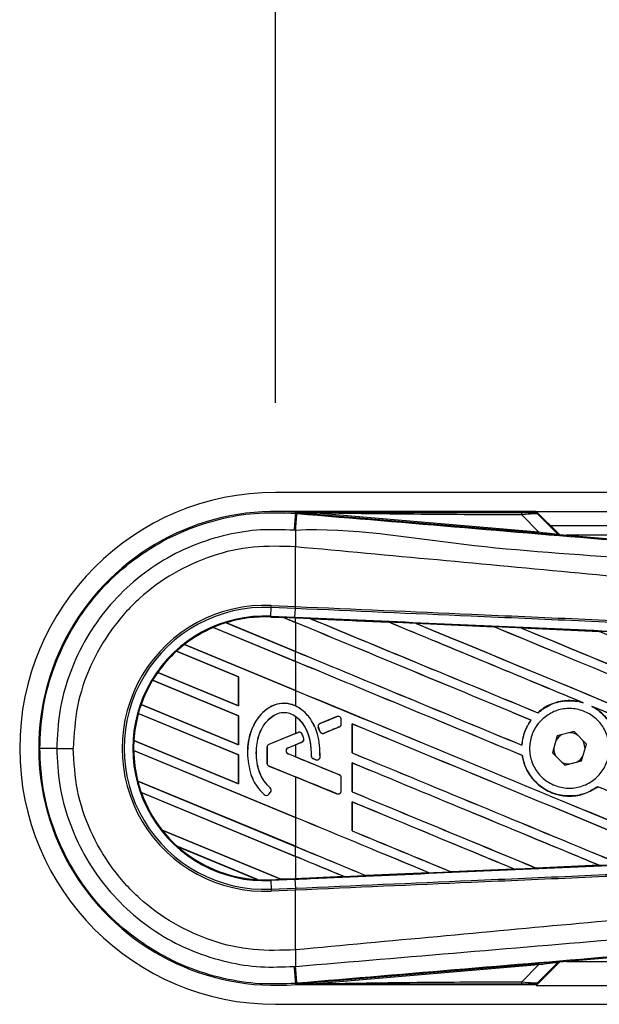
# Model space of a CAD drawing. Header units: millimetres. Extents: x 0 to 420, y 0 to 297.
# Tile 6 of 15: x 55.74 to 59.1, y 216.63 to 222.33. Entities that reach past the tile are written whole.
import ezdxf

# ---------------------------------------------------------------- set-up
doc = ezdxf.new("R2010")
doc.units = ezdxf.units.MM
doc.layers.add('QUOTE', color=174, linetype='Continuous')
doc.styles.add('SLDTEXTSTYLE3', font='TXT', dxfattribs={"width": 0.75})
doc.dimstyles.new('SLDDIMSTYLE0', dxfattribs={"dimtxt": 3, "dimasz": 3, "dimexe": 0, "dimexo": 0.0625, "dimgap": 0.75, "dimtad": 1, "dimlfac": 18.229473, "dimrnd": 1e-09, "dimzin": 12, "dimdsep": 46, "dimtxsty": 'SLDTEXTSTYLE3', "dimsah": 1, "dimcen": 0.09, "dimadec": 0, "dimazin": 3, "dimtfac": 1, "dimtdec": 3, "dimtofl": 0, "dimtmove": 0, "dimatfit": 3, "dimfxl": 0, "dimfrac": 2, "dimtolj": 1, "dimtzin": 12, "dimarcsym": 0})

# ---------------------------------------------------------------- blocks, each defined once
blk = doc.blocks.new('_D')
at = {"layer": 'QUOTE'}
for p, q in [((57.222, 220.1096), (57.222, 226.1031)), ((221.7906, 220.1096), (221.7906, 226.1031)), ((221.7906, 224.1031), (57.222, 224.1031))]:
    blk.add_line(p, q, dxfattribs=at)
for points in [[(57.222, 224.1031), (60.222, 223.6031), (60.222, 224.6031)], [(221.7906, 224.1031), (218.7906, 224.6031), (218.7906, 223.6031)]]:
    blk.add_solid(points, dxfattribs=at)
at = {"layer": 'QUOTE', "insert": (135.073, 227.9703), "char_height": 3, "attachment_point": 1, "style": 'SLDTEXTSTYLE3'}
blk.add_mtext('3000', dxfattribs=at)

msp = doc.modelspace()

# ---------------------------------------------------------------- linework, layer by layer
at = {"color": 7, "linetype": 'Continuous', "lineweight": 25}
for p, q in [((219.8158, 219.5907), (57.22196, 219.5907)), ((58.73051, 219.48098), (57.22196, 219.48098)), ((57.33663, 219.46951), (57.33717, 219.4759)), ((57.33663, 219.46951), (57.34553, 219.46876)), ((57.33717, 219.4759), (57.33743, 219.47587)), ((57.33743, 219.4759), (57.33743, 219.47587)), ((57.34006, 219.47326), (57.33743, 219.4759)), ((58.72798, 219.4759), (57.33743, 219.4759)), ((57.34009, 219.47298), (57.33743, 219.47587)), ((57.34009, 219.47298), (57.34006, 219.47326)), ((57.4568, 219.47147), (57.4561, 219.46314)), ((57.4568, 219.47147), (58.74414, 219.36292)), ((58.86436, 219.34713), (58.73051, 219.48098)), ((58.73051, 219.48098), (139.23201, 219.48098)), ((58.85448, 219.35186), (58.73218, 219.47416)), ((58.74344, 219.3546), (57.4561, 219.46314)), ((58.74414, 219.36292), (58.6477, 219.45998)), ((58.73789, 219.46645), (58.85361, 219.34999)), ((58.74414, 219.36292), (58.74344, 219.3546)), ((58.81279, 219.3987), (139.23201, 219.3987)), ((58.85361, 219.34999), (58.85448, 219.35186)), ((58.86473, 219.34709), (58.86387, 219.34523)), ((58.86473, 219.34709), (62.11859, 219.07273)), ((67.37036, 219.34384), (58.90328, 219.34384)), ((57.33655, 219.27557), (57.33647, 219.27557)), ((57.33655, 218.93019), (57.33655, 219.27557)), ((57.19451, 218.87471), (57.19669, 218.92464)), ((57.19669, 218.92464), (57.1972, 218.93628)), ((57.33604, 218.91855), (57.19669, 218.92464)), ((57.1972, 218.93628), (57.33655, 218.93019)), ((57.33416, 218.86862), (57.33634, 218.91854)), ((57.33604, 218.91855), (57.33655, 218.93019)), ((57.33634, 218.91854), (57.33604, 218.91855)), ((57.33684, 218.93018), (57.33655, 218.93019)), ((57.1943, 218.86991), (57.19428, 218.86944)), ((57.19428, 218.86944), (57.2681, 218.86622)), ((57.1943, 218.86993), (57.19451, 218.87471)), ((57.1943, 218.86993), (57.26749, 218.86673)), ((57.1943, 218.86991), (57.1943, 218.86993)), ((57.26752, 218.86672), (57.1943, 218.86991)), ((57.19451, 218.87471), (57.33416, 218.86862)), ((57.33395, 218.86383), (57.26749, 218.86673)), ((57.33655, 218.83813), (57.26749, 218.86673)), ((57.2681, 218.86622), (57.26752, 218.86672)), ((57.2681, 218.86622), (57.33655, 218.83787)), ((57.33395, 218.86383), (57.33416, 218.86862)), ((57.33655, 218.86372), (57.33395, 218.86383)), ((57.33655, 218.83813), (57.33655, 218.86372)), ((57.42426, 218.85987), (57.42421, 218.85989)), ((57.42426, 218.85987), (57.42622, 218.85931)), ((56.86158, 218.80924), (56.86159, 218.80923)), ((57.33655, 218.6125), (56.86158, 218.80924)), ((56.86159, 218.80923), (56.8619, 218.80884)), ((56.8619, 218.80884), (57.33655, 218.61224)), ((56.93584, 218.83655), (57.33655, 218.67057)), ((56.93586, 218.83654), (56.93584, 218.83655)), ((56.9369, 218.83637), (56.93586, 218.83654)), ((57.33655, 218.67083), (56.9369, 218.83637)), ((57.33655, 218.83787), (57.33655, 218.67083)), ((57.87645, 218.84009), (57.87648, 218.84007)), ((57.87707, 218.83958), (57.87648, 218.84007)), ((58.03347, 218.8332), (58.48556, 218.81332)), ((58.03353, 218.83318), (58.03347, 218.8332)), ((58.03353, 218.83318), (58.03549, 218.83262)), ((58.48556, 218.81332), (58.48562, 218.81328)), ((58.4862, 218.81279), (58.48562, 218.81328)), ((58.64328, 218.80636), (59.09481, 218.78641)), ((58.6434, 218.80632), (58.64328, 218.80636)), ((58.6434, 218.80632), (58.64533, 218.80577)), ((59.09481, 218.78641), (59.09493, 218.78634)), ((59.09551, 218.78586), (59.09493, 218.78634)), ((57.00789, 218.52301), (56.6483, 218.67195)), ((56.6483, 218.67195), (56.64831, 218.67194)), ((56.64831, 218.67194), (56.6486, 218.67157)), ((56.6486, 218.67157), (57.00741, 218.52294)), ((56.69454, 218.71087), (57.33655, 218.44494)), ((56.69456, 218.71087), (56.69454, 218.71087)), ((56.69527, 218.71083), (56.69456, 218.71087)), ((57.33655, 218.4452), (56.69527, 218.71083)), ((57.33655, 218.6125), (57.33655, 218.67057)), ((57.33655, 218.61224), (57.33655, 218.4452)), ((57.00789, 218.29738), (56.50998, 218.50362)), ((56.50998, 218.50362), (56.50999, 218.50361)), ((56.50999, 218.50361), (56.5103, 218.50322)), ((56.5103, 218.50322), (57.00741, 218.29732)), ((56.53991, 218.54929), (57.00789, 218.35545)), ((56.53992, 218.54929), (56.53991, 218.54929)), ((56.54051, 218.5493), (56.53992, 218.54929)), ((57.00741, 218.35591), (56.54051, 218.5493)), ((57.00789, 218.52301), (57.00741, 218.52294)), ((57.00741, 218.52294), (57.00741, 218.35591)), ((57.00789, 218.35545), (57.00789, 218.52301)), ((57.33655, 218.44494), (57.33655, 218.35518)), ((56.44365, 218.36353), (57.00789, 218.12982)), ((56.44366, 218.36353), (56.44365, 218.36353)), ((56.44418, 218.36358), (56.44366, 218.36353)), ((57.00741, 218.13028), (56.44418, 218.36358)), ((57.00741, 218.35591), (57.00789, 218.35545)), ((58.99672, 218.37555), (59.00287, 218.37326)), ((59.05257, 218.35266), (59.05854, 218.34993)), ((57.00789, 218.07175), (56.42748, 218.31216)), ((56.42748, 218.31216), (56.4275, 218.31215)), ((56.4275, 218.31215), (56.42787, 218.31174)), ((56.42787, 218.31174), (57.00741, 218.07169)), ((57.00789, 218.29738), (57.00741, 218.29732)), ((57.00741, 218.29732), (57.00741, 218.13028)), ((57.00789, 218.12982), (57.00789, 218.29738)), ((57.33655, 218.29531), (57.33655, 218.1952)), ((57.57692, 218.29309), (57.47916, 218.25317)), ((57.57692, 218.29309), (57.57683, 218.29331)), ((57.60178, 218.27639), (57.60202, 218.27639)), ((57.60178, 218.25048), (57.60178, 218.27639)), ((57.60202, 218.25048), (57.60202, 218.27639)), ((58.70005, 218.2729), (58.70065, 218.27291)), ((58.73931, 218.31535), (58.73901, 218.31573)), ((57.4694, 218.22936), (57.46918, 218.22926)), ((57.47865, 218.20722), (57.46918, 218.22926)), ((57.4694, 218.22936), (57.47887, 218.20732)), ((57.47916, 218.25317), (57.47907, 218.25339)), ((57.50226, 218.19774), (57.59056, 218.23379)), ((57.59056, 218.23379), (57.59065, 218.23356)), ((57.60178, 218.25048), (57.60202, 218.25048)), ((57.66522, 218.25072), (57.66522, 218.08318)), ((57.66568, 218.25028), (57.66522, 218.25072)), ((57.66568, 218.08324), (57.66568, 218.25028)), ((57.33655, 218.1952), (57.18343, 218.13269)), ((57.35243, 218.20143), (57.18352, 218.13247)), ((57.33655, 218.1952), (57.35234, 218.20165)), ((57.35243, 218.20143), (57.35234, 218.20165)), ((57.37592, 218.1916), (57.37615, 218.19169)), ((57.38458, 218.16738), (57.38481, 218.16745)), ((57.47887, 218.20732), (57.47865, 218.20722)), ((57.50226, 218.19774), (57.50235, 218.19751)), ((58.85169, 218.18208), (58.82431, 218.0845)), ((58.94988, 218.20716), (58.85169, 218.18208)), ((59.0207, 218.13466), (58.94988, 218.20716)), ((55.9553, 218.10958), (56.05072, 218.10958)), ((56.40141, 218.1554), (57.00789, 217.90419)), ((56.40142, 218.1554), (56.40141, 218.1554)), ((56.4019, 218.15546), (56.40142, 218.1554)), ((57.00741, 217.90465), (56.4019, 218.15546)), ((57.00741, 218.13028), (57.00789, 218.12982)), ((57.17206, 218.11577), (57.17206, 218.02435)), ((57.1723, 218.11577), (57.17206, 218.11577)), ((57.1723, 218.11577), (57.1723, 218.02435)), ((57.18352, 218.13247), (57.18343, 218.13269)), ((57.29433, 218.11284), (57.37415, 218.14543)), ((57.29433, 218.11284), (57.29442, 218.11262)), ((57.29442, 218.11262), (57.33655, 218.12982)), ((57.33655, 218.12982), (57.33655, 218.0607)), ((57.37415, 218.14543), (57.37424, 218.14521)), ((58.64764, 218.12767), (58.64719, 218.12812)), ((58.99332, 218.03708), (59.0207, 218.13466)), ((59.01299, 218.10716), (59.01302, 218.10958)), ((56.40012, 218.09787), (56.40013, 218.09786)), ((57.33655, 217.70998), (56.40012, 218.09787)), ((56.40013, 218.09786), (56.40061, 218.0974)), ((56.40061, 218.0974), (57.33655, 217.70973)), ((57.00789, 218.07175), (57.00741, 218.07169)), ((57.00741, 218.07169), (57.00741, 217.90465)), ((57.00789, 217.90419), (57.00789, 218.07175)), ((57.05864, 218.08103), (57.0584, 218.08103)), ((57.29433, 218.07768), (57.29442, 218.0779)), ((57.59056, 217.95673), (57.29433, 218.07768)), ((57.33655, 218.0607), (57.29442, 218.0779)), ((57.42779, 218.06708), (57.42755, 218.06708)), ((57.43886, 218.05045), (57.43876, 218.05023)), ((57.45438, 218.0437), (57.43876, 218.05023)), ((57.43886, 218.05045), (57.45447, 218.04392)), ((57.45447, 218.04392), (57.45438, 218.0437)), ((57.47944, 218.05951), (57.47968, 218.0595)), ((57.66522, 218.08318), (57.66568, 218.08324)), ((58.64969, 218.06814), (58.65017, 218.06821)), ((58.82431, 218.0845), (58.89513, 218.012)), ((57.1723, 218.02435), (57.17206, 218.02435)), ((57.18352, 218.00765), (57.18343, 218.00743)), ((57.18343, 218.00743), (57.33655, 217.94492)), ((57.18352, 218.00765), (57.57692, 217.84704)), ((57.66522, 218.02509), (57.66522, 217.85755)), ((57.66568, 218.02465), (57.66522, 218.02509)), ((57.66568, 217.85761), (57.66568, 218.02465)), ((58.89513, 218.012), (58.99332, 218.03708)), ((57.33655, 217.94492), (57.33655, 217.70998)), ((57.59056, 217.95673), (57.59065, 217.95696)), ((57.60178, 217.86373), (57.60178, 217.94003)), ((57.60178, 217.94003), (57.60202, 217.94003)), ((57.60202, 217.86373), (57.60202, 217.94003)), ((56.4239, 217.92046), (57.33655, 217.54243)), ((56.42391, 217.92046), (56.4239, 217.92046)), ((56.42439, 217.92052), (56.42391, 217.92046)), ((57.33655, 217.54269), (56.42439, 217.92052)), ((57.00741, 217.90465), (57.00789, 217.90419)), ((57.18999, 217.88096), (57.19014, 217.88114)), ((59.08598, 217.88755), (59.08627, 217.88717)), ((56.44424, 217.85396), (56.44426, 217.85395)), ((57.33655, 217.48436), (56.44424, 217.85396)), ((56.44426, 217.85395), (56.44495, 217.85341)), ((56.44495, 217.85341), (57.33655, 217.4841)), ((57.1563, 217.84183), (57.15614, 217.84165)), ((57.18203, 217.84385), (57.192, 217.8558)), ((57.18203, 217.84385), (57.18221, 217.84369)), ((57.18221, 217.84369), (57.19218, 217.85565)), ((57.192, 217.8558), (57.19218, 217.85565)), ((57.57692, 217.84704), (57.57683, 217.84681)), ((57.60178, 217.86373), (57.60202, 217.86373)), ((57.66522, 217.85755), (57.66568, 217.85761)), ((57.66522, 217.79946), (57.66522, 217.63192)), ((57.66568, 217.79902), (57.66522, 217.79946)), ((57.66568, 217.63198), (57.66568, 217.79902)), ((57.33655, 217.70973), (57.33655, 217.54269)), ((56.56502, 217.63637), (57.25215, 217.35176)), ((56.56504, 217.63637), (56.56502, 217.63637)), ((56.56564, 217.63638), (56.56504, 217.63637)), ((57.25166, 217.35222), (56.56564, 217.63638)), ((57.66522, 217.63192), (57.66568, 217.63198)), ((57.11667, 217.3498), (56.65528, 217.54092)), ((56.65528, 217.54092), (56.65532, 217.5409)), ((56.65532, 217.5409), (56.65719, 217.53987)), ((56.65719, 217.53987), (57.11457, 217.35041)), ((57.33655, 217.48436), (57.33655, 217.54243)), ((57.33655, 217.4841), (57.33655, 217.35593)), ((58.73008, 217.41667), (58.72962, 217.41711)), ((59.09456, 217.43274), (58.73015, 217.41663)), ((59.09287, 217.43318), (59.09441, 217.43279)), ((59.09441, 217.43279), (59.09456, 217.43274)), ((57.61805, 217.36775), (57.33655, 217.35544)), ((57.61642, 217.36816), (57.61801, 217.36776)), ((57.61801, 217.36776), (57.61805, 217.36775)), ((57.74487, 217.37331), (57.7444, 217.37376)), ((57.74487, 217.37331), (58.11045, 217.38936)), ((57.7449, 217.3733), (57.74487, 217.37331)), ((58.11051, 217.38934), (57.7449, 217.3733)), ((58.10887, 217.38976), (58.11045, 217.38936)), ((58.11045, 217.38936), (58.11051, 217.38934)), ((58.23753, 217.39495), (58.23706, 217.39539)), ((58.23756, 217.39492), (58.23753, 217.39495)), ((58.60267, 217.411), (58.23756, 217.39492)), ((58.60102, 217.41143), (58.60259, 217.41103)), ((58.60259, 217.41103), (58.60267, 217.411)), ((58.73015, 217.41663), (58.73008, 217.41667)), ((57.11457, 217.35041), (57.11662, 217.34982)), ((57.11662, 217.34982), (57.11667, 217.3498)), ((57.1943, 217.34923), (57.25215, 217.35176)), ((57.1943, 217.34923), (57.19451, 217.34444)), ((57.33416, 217.35054), (57.19451, 217.34444)), ((57.19451, 217.34444), (57.19669, 217.29452)), ((57.25166, 217.35222), (57.33655, 217.35593)), ((57.25213, 217.35177), (57.25166, 217.35222)), ((57.25213, 217.35177), (57.33395, 217.35534)), ((57.33395, 217.35533), (57.25215, 217.35176)), ((57.33655, 217.35544), (57.33395, 217.35533)), ((57.33395, 217.35534), (57.33395, 217.35533)), ((57.33416, 217.35054), (57.33634, 217.30062)), ((57.19669, 217.29452), (57.33604, 217.3006)), ((57.19669, 217.29452), (57.1972, 217.28288)), ((57.33655, 217.28896), (57.1972, 217.28288)), ((57.33604, 217.3006), (57.33634, 217.30062)), ((57.33604, 217.3006), (57.33655, 217.28896)), ((57.33655, 217.28896), (57.33684, 217.28898)), ((57.33655, 216.94359), (57.33655, 217.28896)), ((62.11859, 217.14643), (58.86473, 216.87206)), ((57.33655, 216.94359), (57.33647, 216.94358)), ((57.4561, 216.75601), (58.74344, 216.86456)), ((58.74414, 216.85624), (57.4568, 216.74769)), ((58.6477, 216.75918), (58.74414, 216.85624)), ((58.73051, 216.73817), (58.86436, 216.87203)), ((58.73218, 216.745), (58.85448, 216.8673)), ((58.85361, 216.86917), (58.73789, 216.7527)), ((58.74344, 216.86456), (58.74414, 216.85624)), ((58.85448, 216.8673), (58.85361, 216.86917)), ((58.86387, 216.87393), (58.86473, 216.87206)), ((58.90328, 216.87531), (67.37036, 216.87531)), ((57.34554, 216.7504), (57.33663, 216.74965)), ((57.33663, 216.74965), (57.33717, 216.74326)), ((57.33743, 216.74328), (57.33717, 216.74326)), ((57.33743, 216.74328), (57.34009, 216.74617)), ((57.34006, 216.74589), (57.33743, 216.74326)), ((57.33743, 216.74328), (57.33743, 216.74326)), ((57.33743, 216.74326), (58.72798, 216.74326)), ((57.34006, 216.74589), (57.34009, 216.74617)), ((57.4561, 216.75601), (57.4568, 216.74769)), ((58.73051, 216.73817), (138.18974, 216.73817)), ((57.22196, 216.62846), (138.18974, 216.62846))]:
    msp.add_line(p, q, dxfattribs=at)
at = {"color": 7, "linetype": 'Continuous', "lineweight": 25, "flags": 128}
for points in [[(57.4568, 219.47147), (57.39143, 219.47247), (57.34006, 219.47326)], [(58.87936, 218.18915), (58.8585, 218.17358), (58.84397, 218.15458)], [(59.01302, 218.10958), (59.00613, 218.14422), (59.00074, 218.15509)], [(58.96565, 218.03001), (58.98651, 218.04558), (59.00104, 218.06458)], [(57.34006, 216.74589), (57.40544, 216.7469), (57.4568, 216.74769)]]:
    msp.add_lwpolyline(points, dxfattribs=at)
at = {"color": 7, "linetype": 'Continuous', "lineweight": 25}
for centre, radius, start, end in [((57.22196, 218.10958), 1.48112, 90, 270), ((57.22196, 218.10958), 1.37117, 85.18028, 274.81972), ((198.48589, 207.49184), 141.65655, 175.1496061, 175.1892913), ((9.7645, 223.40461), 47.74354, 355.15357, 355.271316), ((58.58919, 219.46226), 0.05855, 357.77119, 11.51783), ((73.1754, 219.179), 15.83922, 179.305525, 179.650671), ((58.86525, 219.36163), 0.01646, 225.00164, 265.17864), ((57.1611, 218.10958), 0.82749, 87.5, 272.5), ((57.1611, 218.10958), 0.81584, 87.5, 272.5), ((57.1611, 218.10958), 0.76586, 87.5, 272.5), ((57.1611, 218.10958), 0.76107, 87.5, 107.21651), ((57.1611, 218.10958), 0.76106, 87.5, 107.2149), ((57.1611, 218.10958), 0.76059, 87.5, 107.14432), ((57.1611, 218.10958), 0.76107, 113.17547, 127.80908), ((57.1611, 218.10958), 0.76106, 113.17491, 127.80821), ((57.1611, 218.10958), 0.76059, 113.16504, 127.76752), ((57.1611, 218.10958), 0.76107, 107.21651, 113.17547), ((57.1611, 218.10958), 0.76107, 132.36028, 144.70717), ((57.1611, 218.10958), 0.76106, 132.36013, 144.70666), ((57.1611, 218.10958), 0.76059, 132.36308, 144.68039), ((57.1611, 218.10958), 0.76107, 127.80908, 132.36028), ((57.1611, 218.10958), 0.76107, 148.81902, 160.50758), ((57.1611, 218.10958), 0.76106, 148.81915, 160.50735), ((57.1611, 218.10958), 0.76059, 148.83169, 160.49144), ((57.1611, 218.10958), 0.76107, 144.70717, 148.81902), ((57.1611, 218.10958), 0.76107, 160.50758, 164.56307), ((57.1611, 218.10958), 0.76107, 164.56307, 176.54814), ((57.1611, 218.10958), 0.76106, 164.56347, 176.54818), ((57.1611, 218.10958), 0.76059, 164.58576, 176.54166), ((57.58374, 218.27639), 0.01804, 0, 112.20926), ((57.48598, 218.23647), 0.01804, 112.20926, 203.24584), ((57.58374, 218.25048), 0.01804, 292.20927, 0), ((57.35925, 218.18473), 0.01804, 22.3787, 112.20929), ((57.36733, 218.16213), 0.01804, 292.20926, 16.93498), ((57.49544, 218.21443), 0.01804, 203.24584, 292.20927), ((58.92251, 218.10958), 0.09051, 58.46951, 90.18729), ((55.93509, 138.15216), 79.95742, 89.9855185, 90.0558104), ((57.1611, 218.10958), 0.76107, 176.54814, 180.8818), ((57.19034, 218.11577), 0.01827, 112.20929, 180), ((57.19034, 218.11577), 0.01804, 112.20929, 180), ((57.30151, 218.09526), 0.01899, 112.20926, 247.79071), ((57.30151, 218.09526), 0.01875, 112.20926, 247.79071), ((58.92251, 218.10958), 0.09051, 178.46951, 210.18729), ((57.1611, 218.10958), 0.76107, 180.8818, 194.38831), ((57.1611, 218.10958), 0.76106, 180.88252, 194.38869), ((57.1611, 218.10958), 0.76059, 180.91722, 194.39314), ((57.44582, 218.06709), 0.01804, 180.035, 247.29049), ((57.46143, 218.06056), 0.01804, 247.29049, 356.67135), ((57.19034, 218.02435), 0.01827, 180, 247.79071), ((57.19034, 218.02435), 0.01804, 180, 247.79071), ((58.92251, 218.10958), 0.09051, 238.46951, 270.18729), ((57.58374, 217.94003), 0.01804, 0, 67.79071), ((57.1611, 218.10958), 0.76107, 194.38831, 199.62504), ((57.17815, 217.86735), 0.01804, 320.16689, 48.97709), ((57.17815, 217.86735), 0.01827, 320.16689, 48.97709), ((57.1611, 218.10958), 0.76107, 199.62504, 218.44471), ((57.1611, 218.10958), 0.76106, 199.6263, 218.44589), ((57.1611, 218.10958), 0.76059, 199.68237, 218.47326), ((57.16818, 217.8554), 0.01827, 228.8059, 320.16689), ((57.16818, 217.8554), 0.01804, 228.8059, 320.16689), ((57.58374, 217.86373), 0.01804, 247.79071, 0), ((57.1611, 218.10958), 0.76107, 218.44471, 228.34691), ((57.1611, 218.10958), 0.76107, 228.34691, 266.65309), ((57.1611, 218.10958), 0.76106, 228.35056, 266.64944), ((57.1611, 218.10958), 0.76059, 228.50755, 266.49245), ((57.1611, 218.10958), 0.76107, 266.65309, 272.5), ((73.1754, 217.04015), 15.83922, 180.349329, 180.694477), ((198.48589, 228.72731), 141.65655, 184.8107087, 184.8503939), ((4.21348, 212.34641), 53.31427, 4.738282, 4.843724), ((58.86525, 216.85753), 0.01646, 94.82136, 134.99836), ((58.58919, 216.7569), 0.05855, 348.48217, 2.22881)]:
    msp.add_arc(centre, radius, start, end, dxfattribs=at)
for centre, major_axis, ratio, start_param, end_param in [((58.60223, 219.47476), (0.11626, -0.00027), 0.0065928, 5.1035854, 6.2804722), ((58.60223, 219.44733), (0.13584, 0.01884), 0.0487304, 0.0458928, 1.2227796), ((58.66922, 219.36213), (0.19465, -0.0169), 0.0060141, 5.1041157, 6.2810026), ((58.6706, 219.37853), (0.18305, -0.02865), 0.0239119, 5.1295592, 6.306446), ((58.86612, 219.36349), (0.00693, 0.01493), 0.9999568, 2.7909675, 3.4922178), ((57.22306, 218.88513), (0.04446, -0.01841), 0.0029846, 0.0092528, 0.0351255), ((57.33655, 219.34068), (47.05538, -19.49246), 0.0080625, 4.7175918, 4.7455439), ((57.33655, 218.04157), (47.0282, -2.05392), 0.0174384, 1.5600642, 1.5696511), ((57.33655, 219.34068), (47.02795, -19.4811), 0.0080625, 4.7176356, 4.7455551), ((57.33655, 218.39365), (47.05538, -19.49246), 0.0080625, 1.5451428, 1.5741362), ((57.33655, 218.39365), (47.02795, -19.4811), 0.0080625, 1.5451387, 1.5741362), ((57.33655, 218.61927), (47.05538, -19.49246), 0.0080625, 1.538717, 1.5626622), ((57.33655, 218.61927), (47.02795, -19.4811), 0.0080625, 1.5388271, 1.5626424), ((57.33655, 219.56631), (47.05538, -19.49246), 0.0080625, 4.73054, 4.7977625), ((57.33655, 219.56631), (47.02795, -19.4811), 0.0080625, 4.7305916, 4.797783), ((57.33655, 218.04157), (47.0282, -2.05392), 0.0174384, 1.5471095, 1.5566952), ((57.33655, 218.8449), (47.05538, -19.49246), 0.0080625, 1.4844685, 1.5497155), ((57.33655, 218.8449), (47.02795, -19.4811), 0.0080625, 1.4844738, 1.5496877), ((57.33655, 219.79194), (47.05538, -19.49246), 0.0080625, 4.7435023, 4.8082676), ((57.33655, 219.79194), (47.02795, -19.4811), 0.0080625, 4.7435622, 4.8082852), ((57.33655, 218.04157), (47.0282, -2.05392), 0.0174384, 1.534147, 1.5437245), ((57.33655, 219.07053), (47.05538, -19.49246), 0.0080625, 1.4920007, 1.5367618), ((57.33655, 219.11505), (47.02795, -19.4811), 0.0080625, 4.7157288, 4.7436017), ((57.33655, 219.11505), (47.05538, -19.49246), 0.0080625, 4.7157288, 4.743595), ((57.33655, 218.16802), (47.05538, -19.49246), 0.0080625, 1.5462162, 1.5741362), ((57.33655, 218.16802), (47.02795, -19.4811), 0.0080625, 1.54621, 1.5741362), ((57.33655, 218.88942), (47.02795, -19.4811), 0.0080625, 4.7157288, 4.7663143), ((57.33655, 218.88942), (47.05538, -19.49246), 0.0080625, 4.7157288, 4.7662988), ((57.33655, 218.61927), (47.05538, -19.49246), 0.0080625, 1.4949342, 1.5376601), ((57.33655, 218.61927), (47.02795, -19.4811), 0.0080625, 1.4949375, 1.5375119), ((57.33655, 218.63876), (47.05538, 19.21328), 0.0080793, 4.7121189, 4.7141966), ((57.33655, 217.68626), (47.05538, 19.21329), 0.0080793, 1.5620973, 1.5639738), ((57.33655, 217.94239), (47.05538, -19.49246), 0.0080625, 1.5263102, 1.5671512), ((57.33655, 217.94239), (47.02795, -19.4811), 0.0080625, 1.5263198, 1.5671374), ((57.33655, 217.68626), (47.05538, 19.21328), 0.0080793, 1.5666964, 1.5674975), ((57.33655, 218.50425), (47.05538, -19.21331), 0.0080793, 4.7156879, 4.721088), ((57.33655, 218.6638), (47.05538, -19.49246), 0.0080625, 4.7227138, 4.7558224), ((57.33655, 218.6638), (47.02795, -19.4811), 0.0080625, 4.7227276, 4.7558335), ((57.33655, 217.71676), (47.05538, -19.49246), 0.0080625, 1.5367672, 1.5671512), ((57.33655, 217.71676), (47.02795, -19.4811), 0.0080625, 1.5367814, 1.5671374), ((57.33655, 217.50136), (47.05538, -19.21331), 0.0080793, 1.5689888, 1.5740952), ((57.33655, 218.16802), (47.05538, -19.49246), 0.0080625, 1.5158534, 1.5369497), ((57.33655, 218.16802), (47.02795, -19.4811), 0.0080625, 1.5158593, 1.5369218), ((57.33655, 218.43817), (47.05538, -19.49246), 0.0080625, 4.7227138, 4.7453492), ((57.33655, 218.43817), (47.02795, -19.4811), 0.0080625, 4.7227276, 4.7453552), ((57.33655, 217.49113), (47.05538, -19.49246), 0.0080625, 1.5472259, 1.5671512), ((57.33655, 217.49113), (47.02795, -19.4811), 0.0080625, 1.5472453, 1.5671374), ((57.33655, 217.2655), (47.05538, -19.49246), 0.0080625, 1.5576876, 1.5741362), ((57.33655, 217.2655), (47.02795, -19.4811), 0.0080625, 1.5577128, 1.5741362), ((57.33655, 218.21254), (47.05538, -19.49246), 0.0080625, 4.7227138, 4.7348779), ((57.33655, 218.21254), (47.02795, -19.4811), 0.0080625, 4.7227276, 4.7348783), ((57.33655, 217.98691), (47.02795, -19.4811), 0.0080625, 4.7157288, 4.7244015), ((57.33655, 217.98691), (47.05538, -19.49246), 0.0080625, 4.7157288, 4.724407), ((57.33655, 217.03987), (47.05538, -19.49246), 0.0080625, 1.5681537, 1.5741362), ((57.33655, 217.03987), (47.02795, -19.4811), 0.0080625, 1.5681848, 1.5741362), ((57.33655, 218.17759), (47.0282, 2.05392), 0.0174384, 4.7412538, 4.7489822), ((57.33655, 218.17759), (47.0282, 2.05392), 0.0174384, 4.7116274, 4.7175787), ((57.33655, 218.17759), (47.0282, 2.05392), 0.0174384, 4.7203001, 4.7280508), ((57.33655, 218.17759), (47.0282, 2.05392), 0.0174384, 4.7307768, 4.7385182), ((57.28811, 217.33687), (0.03598, -0.0149), 0.0036879, 3.1511368, 3.1770094), ((58.66922, 216.85703), (0.19465, 0.0169), 0.0060141, 0.0021827, 1.1790696), ((58.6706, 216.84063), (0.18305, 0.02865), 0.0239119, 6.2599246, 7.4368114), ((58.86612, 216.85566), (-0.00693, 0.01493), 0.9999568, 5.9325602, 6.6338104), ((58.60223, 216.7444), (0.11626, 0.00027), 0.0065928, 0.0027131, 1.1795999), ((58.60223, 216.77183), (0.13584, -0.01884), 0.0487304, 5.0604057, 6.2372925)]:
    msp.add_ellipse(centre, major_axis=major_axis, ratio=ratio, start_param=start_param, end_param=end_param, dxfattribs=at)
for points, knots in [([(55.85721, 218.10954), (55.86085, 218.18518), (55.86824, 218.33864), (55.92774, 218.56136), (56.02189, 218.77323), (56.14984, 218.96444), (56.30932, 219.13302), (56.4932, 219.27111), (56.69954, 219.37752), (56.91209, 219.44434), (57.12731, 219.47778), (57.26631, 219.47229), (57.33663, 219.46951)], [0, 0, 0, 0, 0.100465, 0.2038434, 0.3043094, 0.4076889, 0.5081552, 0.611535, 0.7120023, 0.8153833, 0.9066108, 1, 1, 1, 1]), ([(57.34006, 219.47326), (57.58385, 219.47341), (58.01918, 219.47366), (58.45487, 219.47386), (58.64656, 219.47395)], [0, 0, 0, 0, 0.5600269, 1, 1, 1, 1]), ([(57.4561, 219.46314), (57.44489, 219.46409), (57.41169, 219.46689), (57.37263, 219.47018), (57.34554, 219.47251), (57.34009, 219.47298)], [0, 0, 0, 0, 0.2892673, 0.8568296, 1, 1, 1, 1]), ([(57.34553, 219.46876), (57.66974, 219.44144), (58.31817, 219.3868), (59.29052, 219.30509), (60.55713, 219.19885), (61.49726, 219.12033), (62.1143, 219.06879)], [0, 0, 0, 0, 0.2036202, 0.4072406, 0.6109477, 1, 1, 1, 1]), ([(58.6477, 219.45998), (58.42542, 219.46091), (58.02849, 219.46256), (57.63149, 219.46874), (57.4568, 219.47147)], [0, 0, 0, 0, 0.5599741, 1, 1, 1, 1]), ([(58.71849, 219.47449), (58.71934, 219.47475), (58.72084, 219.47522), (58.7258, 219.47569), (58.72798, 219.4759)], [0, 0, 0, 0, 0.5593923, 1, 1, 1, 1]), ([(58.73789, 219.46645), (58.73467, 219.469), (58.72893, 219.47355), (58.72168, 219.4742), (58.71849, 219.47449)], [0, 0, 0, 0, 0.56, 1, 1, 1, 1]), ([(58.73218, 219.47416), (58.7318, 219.47448), (58.73092, 219.47524), (58.72942, 219.47581), (58.72837, 219.47587), (58.72798, 219.4759)], [0, 0, 0, 0, 0.3193957, 0.7481913, 1, 1, 1, 1]), ([(58.73218, 219.47416), (58.73394, 219.47202), (58.73709, 219.46821), (58.73764, 219.46699), (58.73789, 219.46645)], [0, 0, 0, 0, 0.560586, 1, 1, 1, 1]), ([(57.32837, 219.37174), (57.26388, 219.37427), (57.1349, 219.37934), (56.93608, 219.34887), (56.73817, 219.28654), (56.54723, 219.18881), (56.37587, 219.05994), (56.22807, 218.90463), (56.10888, 218.72631), (56.02136, 218.53084), (55.96594, 218.32318), (55.95885, 218.18078), (55.9553, 218.10958)], [0, 0, 0, 0, 0.0923036, 0.1846071, 0.2865385, 0.3884688, 0.490398, 0.5923288, 0.694247, 0.7961664, 0.8980845, 1, 1, 1, 1]), ([(57.33734, 219.37098), (57.33734, 219.37098), (57.33435, 219.37123), (57.33136, 219.37149), (57.32837, 219.37174)], [0, 0, 0, 0, 0.0003655, 1, 1, 1, 1]), ([(62.11484, 218.97028), (61.4971, 219.02077), (60.5556, 219.09772), (59.28694, 219.21223), (58.31195, 219.26855), (57.66299, 219.38737), (57.33734, 219.37098), (57.33734, 219.37098)], [0, 0, 0, 0, 0.3887669, 0.5925279, 0.7962893, 0.9999993, 1, 1, 1, 1]), ([(57.33647, 219.27557), (57.25503, 219.27848), (57.0919, 219.28431), (56.8516, 219.22981), (56.62822, 219.12862), (56.4296, 218.98434), (56.26601, 218.80093), (56.14395, 218.58817), (56.06508, 218.3543), (56.0555, 218.19109), (56.05072, 218.10958)], [0, 0, 0, 0, 0.1248804, 0.2501396, 0.3746494, 0.4998125, 0.6247642, 0.7495577, 0.8749238, 1, 1, 1, 1]), ([(62.11443, 218.80648), (62.096, 218.80944), (61.98227, 218.82769), (61.4833, 218.87849), (60.45809, 218.98435), (58.97895, 219.12366), (57.88424, 219.22491), (57.33655, 219.27557)], [0, 0, 0, 0, 0.0117013, 0.0722088, 0.3141935, 0.6568871, 1, 1, 1, 1]), ([(62.1117, 218.71026), (61.94224, 218.71765), (61.56721, 218.73401), (60.98562, 218.75938), (60.36708, 218.78635), (59.90268, 218.80661), (59.43825, 218.82686), (58.97383, 218.84712), (58.22162, 218.87993), (57.67568, 218.90374), (57.33634, 218.91854)], [0, 0, 0, 0, 0.1067875, 0.2363437, 0.3660007, 0.4956801, 0.5280685, 0.6576247, 0.7871808, 1, 1, 1, 1]), ([(57.33684, 218.93018), (57.67623, 218.91538), (58.22222, 218.89157), (58.97451, 218.85877), (59.43898, 218.83851), (59.90345, 218.81826), (60.3679, 218.79801), (60.9865, 218.77103), (61.56815, 218.74567), (61.94322, 218.72931), (62.11269, 218.72192)], [0, 0, 0, 0, 0.21281925, 0.34237541, 0.47193157, 0.50431996, 0.63399938, 0.76365637, 0.89321253, 1, 1, 1, 1]), ([(57.33416, 218.86862), (57.39486, 218.86597), (57.69838, 218.85271), (58.2447, 218.82874), (58.9729, 218.7966), (59.70068, 218.76428), (60.30667, 218.7372), (60.91216, 218.71001), (61.47308, 218.68472), (61.91226, 218.66478), (62.10984, 218.65581)], [0, 0, 0, 0, 0.0380636, 0.1903223, 0.342581, 0.4948397, 0.6470984, 0.723226, 0.8754847, 1, 1, 1, 1]), ([(57.42421, 218.85989), (57.41601, 218.86025), (57.38679, 218.86152), (57.35757, 218.8628), (57.33655, 218.86372)], [0, 0, 0, 0, 0.2806447, 1, 1, 1, 1]), ([(57.42421, 218.85989), (57.44979, 218.85877), (57.60054, 218.85218), (57.75129, 218.84558), (57.87645, 218.84009)], [0, 0, 0, 0, 0.1696977, 1, 1, 1, 1]), ([(57.87648, 218.84007), (57.75633, 218.84534), (57.60559, 218.85195), (57.45484, 218.85854), (57.42426, 218.85987)], [0, 0, 0, 0, 0.7971164, 1, 1, 1, 1]), ([(58.03347, 218.8332), (58.02527, 218.83356), (57.98425, 218.83536), (57.93191, 218.83766), (57.88777, 218.8396), (57.87645, 218.84009)], [0, 0, 0, 0, 0.1567286, 0.7836435, 1, 1, 1, 1]), ([(58.48562, 218.81328), (58.40516, 218.81683), (58.25448, 218.82347), (58.10377, 218.83009), (58.03353, 218.83318)], [0, 0, 0, 0, 0.5339744, 1, 1, 1, 1]), ([(58.64328, 218.80636), (58.63508, 218.80672), (58.59406, 218.80853), (58.54148, 218.81085), (58.49711, 218.81281), (58.48556, 218.81332)], [0, 0, 0, 0, 0.1560477, 0.7802389, 1, 1, 1, 1]), ([(59.09493, 218.78634), (59.05403, 218.78816), (58.90354, 218.79483), (58.75301, 218.80148), (58.6434, 218.80632)], [0, 0, 0, 0, 0.2718129, 1, 1, 1, 1]), ([(59.25363, 218.77937), (59.24543, 218.77974), (59.20441, 218.78155), (59.15147, 218.7839), (59.10673, 218.78588), (59.09481, 218.78641)], [0, 0, 0, 0, 0.1549567, 0.7747838, 1, 1, 1, 1]), ([(58.99672, 218.37555), (58.98137, 218.37899), (58.93578, 218.3892), (58.85675, 218.38271), (58.78502, 218.35305), (58.74998, 218.32463), (58.73901, 218.31573)], [0, 0, 0, 0, 0.1712904, 0.5087548, 0.8462025, 1, 1, 1, 1]), ([(58.73931, 218.31535), (58.76437, 218.33363), (58.8146, 218.37027), (58.90759, 218.38975), (58.97116, 218.38277), (59.00179, 218.37359), (59.00287, 218.37326)], [0, 0, 0, 0, 0.32834712, 0.65811904, 0.98800916, 1, 1, 1, 1]), ([(57.33655, 218.35518), (57.31921, 218.36144), (57.28526, 218.3737), (57.23096, 218.36761), (57.18027, 218.34577), (57.12804, 218.30178), (57.08001, 218.22519), (57.06009, 218.14448), (57.05873, 218.09329), (57.0584, 218.08103)], [0, 0, 0, 0, 0.1181192, 0.2313231, 0.3438681, 0.4724961, 0.6678894, 0.9204553, 1, 1, 1, 1]), ([(57.47944, 218.05951), (57.47791, 218.10448), (57.47528, 218.18191), (57.4306, 218.27674), (57.3768, 218.33407), (57.32145, 218.36462), (57.26791, 218.37281), (57.21645, 218.36298), (57.16243, 218.33404), (57.10871, 218.27697), (57.06665, 218.18842), (57.0614, 218.11797), (57.05864, 218.08103)], [0, 0, 0, 0, 0.1653636, 0.2847889, 0.379918, 0.4532243, 0.5152242, 0.5771012, 0.6445431, 0.7395039, 0.8633961, 1, 1, 1, 1]), ([(57.47968, 218.0595), (57.47817, 218.10451), (57.47558, 218.18208), (57.43071, 218.2765), (57.38193, 218.33008), (57.34798, 218.34886), (57.33655, 218.35518)], [0, 0, 0, 0, 0.3858589, 0.6649336, 0.8871478, 1, 1, 1, 1]), ([(58.76028, 218.27332), (58.78049, 218.28974), (58.8209, 218.32258), (58.89787, 218.34287), (58.97629, 218.33818), (59.04899, 218.30733), (59.10732, 218.25426), (59.14479, 218.18486), (59.15716, 218.107), (59.14308, 218.02946), (59.10415, 217.96095), (59.04475, 217.90917), (58.97152, 217.87996), (58.89273, 217.87663), (58.81726, 217.89959), (58.75365, 217.94625), (58.70911, 218.01131), (58.68856, 218.08751), (58.69461, 218.16588), (58.72156, 218.22987), (58.74952, 218.26125), (58.76028, 218.27332)], [0, 0, 0, 0, 0.05370085, 0.107401, 0.16111805, 0.214849, 0.26857504, 0.32227575, 0.37594176, 0.42958299, 0.48322434, 0.53689062, 0.59059154, 0.64431766, 0.69804855, 0.75176548, 0.80545946, 0.8591318, 0.91279031, 0.96644543, 1, 1, 1, 1]), ([(59.05257, 218.35266), (59.06866, 218.34276), (59.11112, 218.31663), (59.16365, 218.2531), (59.19209, 218.18225), (59.19652, 218.13854), (59.19783, 218.12558)], [0, 0, 0, 0, 0.2012869, 0.5312186, 0.8609815, 1, 1, 1, 1]), ([(59.19831, 218.12564), (59.19785, 218.13142), (59.195, 218.16799), (59.17473, 218.2338), (59.12431, 218.30579), (59.07853, 218.33651), (59.05854, 218.34993)], [0, 0, 0, 0, 0.0633447, 0.4007335, 0.7381907, 1, 1, 1, 1]), ([(57.18999, 217.88096), (57.17537, 217.8967), (57.14058, 217.93418), (57.11088, 218.02013), (57.10719, 218.11947), (57.1306, 218.20948), (57.17035, 218.26996), (57.21266, 218.30354), (57.25223, 218.31817), (57.28785, 218.31837), (57.32109, 218.30666), (57.36137, 218.27889), (57.39869, 218.2269), (57.42504, 218.15134), (57.42682, 218.09665), (57.42779, 218.06708)], [0, 0, 0, 0, 0.0744353, 0.177241, 0.3086024, 0.4174643, 0.4963546, 0.5570675, 0.6030224, 0.6410452, 0.6789529, 0.7243011, 0.8099663, 0.8972232, 1, 1, 1, 1]), ([(57.19014, 217.88114), (57.17555, 217.89686), (57.14079, 217.9343), (57.11112, 218.02018), (57.10743, 218.11944), (57.13082, 218.20936), (57.17051, 218.26978), (57.21275, 218.30331), (57.25226, 218.31793), (57.28775, 218.3181), (57.31542, 218.30858), (57.33057, 218.29906), (57.33655, 218.29531)], [0, 0, 0, 0, 0.1057973, 0.2519537, 0.4387447, 0.5935245, 0.7056507, 0.7919163, 0.8571803, 0.9111569, 0.9649703, 1, 1, 1, 1]), ([(57.33655, 218.29531), (57.3482, 218.28489), (57.37979, 218.25665), (57.41782, 218.18645), (57.427, 218.11673), (57.42747, 218.07424), (57.42755, 218.06708)], [0, 0, 0, 0, 0.1837852, 0.4983769, 0.9154383, 1, 1, 1, 1]), ([(57.60202, 218.27639), (57.60182, 218.27844), (57.60142, 218.28255), (57.59827, 218.28802), (57.59363, 218.29219), (57.58785, 218.29454), (57.58196, 218.29495), (57.57842, 218.29382), (57.57683, 218.29331)], [0, 0, 0, 0, 0.1719146, 0.3441327, 0.5163521, 0.6885744, 0.8607991, 1, 1, 1, 1]), ([(58.70005, 218.2729), (58.69077, 218.25865), (58.66458, 218.21848), (58.65036, 218.1669), (58.64751, 218.13212), (58.64719, 218.12812)], [0, 0, 0, 0, 0.3272237, 0.9225469, 1, 1, 1, 1]), ([(58.64764, 218.12767), (58.65235, 218.15846), (58.66035, 218.21069), (58.68892, 218.2548), (58.70065, 218.27291)], [0, 0, 0, 0, 0.5894269, 1, 1, 1, 1]), ([(57.47907, 218.25339), (57.47727, 218.25245), (57.47365, 218.25055), (57.46976, 218.24561), (57.46766, 218.23977), (57.46753, 218.23403), (57.46869, 218.23068), (57.46918, 218.22926)], [0, 0, 0, 0, 0.2084961, 0.420751, 0.6330051, 0.8452581, 1, 1, 1, 1]), ([(57.59065, 218.23356), (57.59245, 218.2345), (57.59607, 218.23641), (57.59993, 218.24134), (57.6018, 218.24628), (57.60197, 218.2494), (57.60202, 218.25048)], [0, 0, 0, 0, 0.2798496, 0.5648212, 0.8497894, 1, 1, 1, 1]), ([(57.37615, 218.19169), (57.3752, 218.19348), (57.37328, 218.1971), (57.36834, 218.20097), (57.36249, 218.20306), (57.35689, 218.20316), (57.35364, 218.20208), (57.35234, 218.20165)], [0, 0, 0, 0, 0.2112772, 0.4263684, 0.6414599, 0.8565516, 1, 1, 1, 1]), ([(57.37424, 218.14521), (57.37603, 218.14615), (57.37965, 218.14806), (57.38354, 218.15299), (57.38565, 218.15883), (57.38574, 218.16387), (57.38502, 218.16665), (57.38481, 218.16745)], [0, 0, 0, 0, 0.2240403, 0.4520934, 0.6801462, 0.9081986, 1, 1, 1, 1]), ([(57.38458, 218.16738), (57.38394, 218.16945), (57.38265, 218.17358), (57.37985, 218.18169), (57.37749, 218.18765), (57.37592, 218.1916)], [0, 0, 0, 0, 0.2522974, 0.5045943, 1, 1, 1, 1]), ([(57.38481, 218.16745), (57.38417, 218.16952), (57.38288, 218.17365), (57.38008, 218.18176), (57.37771, 218.18773), (57.37615, 218.19169)], [0, 0, 0, 0, 0.2520744, 0.5041484, 1, 1, 1, 1]), ([(57.47865, 218.20722), (57.47962, 218.20544), (57.48159, 218.20186), (57.48659, 218.19806), (57.49247, 218.19606), (57.49798, 218.19604), (57.50114, 218.1971), (57.50235, 218.19751)], [0, 0, 0, 0, 0.2131585, 0.4303443, 0.6475311, 0.8647193, 1, 1, 1, 1]), ([(57.33663, 216.74965), (57.26795, 216.74687), (57.12897, 216.74125), (56.91581, 216.77399), (56.70163, 216.84078), (56.49691, 216.94573), (56.31101, 217.08464), (56.15257, 217.25131), (56.02299, 217.44395), (55.92921, 217.65366), (55.86864, 217.87826), (55.86106, 218.03172), (55.85721, 218.10954)], [0, 0, 0, 0, 0.0912304, 0.1846225, 0.285093, 0.3884772, 0.4889466, 0.5923296, 0.6927987, 0.7961814, 0.8966347, 1, 1, 1, 1]), ([(55.9553, 218.10958), (55.95885, 218.03838), (55.96594, 217.89598), (56.02136, 217.68832), (56.10888, 217.49284), (56.22807, 217.31452), (56.37587, 217.15921), (56.54723, 217.03035), (56.73817, 216.93261), (56.93608, 216.87029), (57.1349, 216.83981), (57.26388, 216.84488), (57.32837, 216.84742)], [0, 0, 0, 0, 0.1019155, 0.20383364, 0.30575296, 0.40767117, 0.50960195, 0.6115312, 0.71346155, 0.81539292, 0.90769638, 1, 1, 1, 1]), ([(57.33647, 216.94358), (57.25503, 216.94067), (57.0919, 216.93485), (56.8516, 216.98935), (56.62822, 217.09053), (56.4296, 217.23482), (56.26601, 217.41822), (56.14395, 217.63099), (56.06508, 217.86486), (56.0555, 218.02807), (56.05072, 218.10958)], [0, 0, 0, 0, 0.1248804, 0.2501396, 0.3746494, 0.4998125, 0.6247642, 0.7495577, 0.8749238, 1, 1, 1, 1]), ([(57.0584, 218.08103), (57.06241, 218.03957), (57.06948, 217.96622), (57.11186, 217.88549), (57.14532, 217.85236), (57.15614, 217.84165)], [0, 0, 0, 0, 0.4679981, 0.8279401, 1, 1, 1, 1]), ([(57.05864, 218.08103), (57.06264, 218.0396), (57.06972, 217.96631), (57.11206, 217.88563), (57.14549, 217.85253), (57.1563, 217.84183)], [0, 0, 0, 0, 0.4680217, 0.8279478, 1, 1, 1, 1]), ([(57.42755, 218.06708), (57.42775, 218.06503), (57.42815, 218.06092), (57.43131, 218.05547), (57.43513, 218.05197), (57.43787, 218.05066), (57.43876, 218.05023)], [0, 0, 0, 0, 0.2867523, 0.5740178, 0.8612836, 1, 1, 1, 1]), ([(57.45438, 218.0437), (57.45631, 218.0431), (57.46022, 218.04189), (57.46645, 218.04264), (57.4721, 218.04528), (57.47653, 218.04968), (57.47907, 218.05469), (57.4795, 218.05811), (57.47968, 218.0595)], [0, 0, 0, 0, 0.1734899, 0.3501499, 0.52681, 0.7034698, 0.8801287, 1, 1, 1, 1]), ([(58.64969, 218.06814), (58.6509, 218.06128), (58.65747, 218.024), (58.68495, 217.95923), (58.74788, 217.88905), (58.83084, 217.84356), (58.92376, 217.82848), (59.01369, 217.8428), (59.06326, 217.87311), (59.08627, 217.88717)], [0, 0, 0, 0, 0.03700296, 0.20103477, 0.36509185, 0.52920973, 0.69341028, 0.85768727, 1, 1, 1, 1]), ([(59.08598, 217.88755), (59.06533, 217.87471), (59.01833, 217.84547), (58.93163, 217.82909), (58.83842, 217.84156), (58.7543, 217.88471), (58.68957, 217.95308), (58.65919, 218.0193), (58.65188, 218.05893), (58.65017, 218.06821)], [0, 0, 0, 0, 0.12869363, 0.29295089, 0.45724508, 0.62151703, 0.78571657, 0.94983236, 1, 1, 1, 1]), ([(57.60202, 217.94003), (57.60182, 217.94209), (57.60142, 217.9462), (57.59827, 217.95165), (57.59441, 217.9552), (57.5916, 217.95651), (57.59065, 217.95696)], [0, 0, 0, 0, 0.2844746, 0.5694513, 0.8544304, 1, 1, 1, 1]), ([(57.57683, 217.84681), (57.57878, 217.84623), (57.5827, 217.84505), (57.58892, 217.84586), (57.59455, 217.84855), (57.59894, 217.85299), (57.60158, 217.8583), (57.60189, 217.86204), (57.60202, 217.86373)], [0, 0, 0, 0, 0.1692483, 0.3414713, 0.5136948, 0.6859172, 0.858137, 1, 1, 1, 1]), ([(62.04965, 217.56061), (61.87212, 217.55255), (61.45298, 217.53353), (60.91216, 217.50914), (60.30667, 217.48196), (59.70068, 217.45488), (58.9729, 217.42255), (58.2447, 217.39041), (57.69838, 217.36645), (57.39486, 217.35319), (57.33416, 217.35054)], [0, 0, 0, 0, 0.1133009, 0.26751, 0.3446127, 0.4988218, 0.6530308, 0.8072398, 0.9614489, 1, 1, 1, 1]), ([(57.33634, 217.30062), (57.67568, 217.31542), (58.22162, 217.33923), (58.97383, 217.37204), (59.43825, 217.39229), (59.90268, 217.41255), (60.36708, 217.4328), (60.98562, 217.45978), (61.56721, 217.48515), (61.94224, 217.50151), (62.1117, 217.5089)], [0, 0, 0, 0, 0.2128192, 0.3423754, 0.4719315, 0.5043199, 0.6339993, 0.7636563, 0.8932125, 1, 1, 1, 1]), ([(62.11269, 217.49723), (61.94322, 217.48984), (61.56815, 217.47349), (60.9865, 217.44812), (60.3679, 217.42115), (59.90345, 217.4009), (59.43898, 217.38064), (58.97451, 217.36039), (58.22222, 217.32758), (57.67623, 217.30378), (57.33684, 217.28898)], [0, 0, 0, 0, 0.1067875, 0.2363437, 0.3660006, 0.49568, 0.5280684, 0.6576246, 0.7871807, 1, 1, 1, 1]), ([(58.73008, 217.41667), (58.8108, 217.42023), (58.93225, 217.4256), (59.05368, 217.43098), (59.09441, 217.43279)], [0, 0, 0, 0, 0.66456918, 1, 1, 1, 1]), ([(59.09456, 217.43274), (59.10276, 217.4331), (59.14547, 217.43499), (59.18817, 217.43688), (59.22267, 217.43841)], [0, 0, 0, 0, 0.1920833, 1, 1, 1, 1]), ([(57.33395, 217.35534), (57.39463, 217.35799), (57.48932, 217.36213), (57.58401, 217.36627), (57.61801, 217.36776)], [0, 0, 0, 0, 0.6409226, 1, 1, 1, 1]), ([(62.11443, 217.41268), (62.096, 217.40972), (61.98227, 217.39146), (61.4833, 217.34067), (60.45809, 217.23481), (58.97895, 217.0955), (57.88424, 216.99425), (57.33655, 216.94359)], [0, 0, 0, 0, 0.0117013, 0.0722088, 0.3141935, 0.6568871, 1, 1, 1, 1]), ([(57.61805, 217.36775), (57.62625, 217.3681), (57.66854, 217.36995), (57.71082, 217.37181), (57.7449, 217.3733)], [0, 0, 0, 0, 0.1939728, 1, 1, 1, 1]), ([(58.11051, 217.38934), (58.11871, 217.3897), (58.16106, 217.39156), (58.20341, 217.39342), (58.23756, 217.39492)], [0, 0, 0, 0, 0.1936854, 1, 1, 1, 1]), ([(58.23753, 217.39495), (58.23976, 217.39504), (58.36146, 217.4004), (58.48314, 217.40577), (58.60259, 217.41103)], [0, 0, 0, 0, 0.01836392, 1, 1, 1, 1]), ([(58.60267, 217.411), (58.61088, 217.41137), (58.65337, 217.41324), (58.69586, 217.41512), (58.73015, 217.41663)], [0, 0, 0, 0, 0.1930537, 1, 1, 1, 1]), ([(57.33395, 217.35533), (57.33395, 217.35524), (57.33396, 217.35507), (57.334, 217.35412), (57.33406, 217.35264), (57.33413, 217.35124), (57.33416, 217.35054)], [0, 0, 0, 0, 0.2238785, 0.4825856, 0.7412928, 1, 1, 1, 1]), ([(57.33734, 216.84817), (57.33734, 216.84817), (57.6623, 216.8754), (58.31227, 216.9304), (59.28685, 217.0122), (60.55564, 217.11866), (61.49712, 217.19729), (62.11484, 217.24887)], [0, 0, 0, 0, 0.0000007, 0.2037107, 0.4074721, 0.6112331, 1, 1, 1, 1]), ([(62.1143, 217.15037), (61.49726, 217.09883), (60.55727, 217.02032), (59.29066, 216.91408), (58.31831, 216.83237), (57.66975, 216.77772), (57.34554, 216.7504)], [0, 0, 0, 0, 0.38905274, 0.59267292, 0.79638077, 1, 1, 1, 1]), ([(57.32837, 216.84742), (57.33136, 216.84787), (57.33434, 216.84832), (57.33734, 216.84817), (57.33734, 216.84817)], [0, 0, 0, 0, 0.9996347, 1, 1, 1, 1]), ([(58.64656, 216.74521), (58.4026, 216.74532), (57.96694, 216.74553), (57.53161, 216.74578), (57.34006, 216.74589)], [0, 0, 0, 0, 0.5599728, 1, 1, 1, 1]), ([(57.34009, 216.74617), (57.34083, 216.74624), (57.34273, 216.7464), (57.34642, 216.74672), (57.35198, 216.7472), (57.36027, 216.74791), (57.37263, 216.74896), (57.39107, 216.75052), (57.41953, 216.75293), (57.44216, 216.75484), (57.4561, 216.75601)], [0, 0, 0, 0, 0.0199034, 0.0510155, 0.0969562, 0.1650388, 0.266176, 0.4166536, 0.6407761, 1, 1, 1, 1]), ([(57.4568, 216.74769), (57.67913, 216.75114), (58.07613, 216.75729), (58.47306, 216.7586), (58.6477, 216.75918)], [0, 0, 0, 0, 0.5600252, 1, 1, 1, 1]), ([(58.71849, 216.74467), (58.72257, 216.74514), (58.72984, 216.74599), (58.73543, 216.75065), (58.73789, 216.7527)], [0, 0, 0, 0, 0.56, 1, 1, 1, 1]), ([(58.72798, 216.74326), (58.72522, 216.74352), (58.7203, 216.74399), (58.71905, 216.74446), (58.71849, 216.74467)], [0, 0, 0, 0, 0.560586, 1, 1, 1, 1]), ([(58.72798, 216.74326), (58.72847, 216.7433), (58.72963, 216.74339), (58.73109, 216.74404), (58.73189, 216.74474), (58.73218, 216.745)], [0, 0, 0, 0, 0.3193957, 0.7481913, 1, 1, 1, 1]), ([(58.73789, 216.7527), (58.73748, 216.75192), (58.73675, 216.75052), (58.73357, 216.74669), (58.73218, 216.745)], [0, 0, 0, 0, 0.55939227, 1, 1, 1, 1])]:
    msp.add_open_spline(points, degree=3, knots=knots, dxfattribs=at)
for points in [[(57.33634, 218.91854), (57.33637, 218.91935), (57.33644, 218.92095), (57.33657, 218.92384), (57.3367, 218.92695), (57.3368, 218.9291), (57.33684, 218.93018)], [(57.33634, 217.30062), (57.33637, 217.29981), (57.33644, 217.2982), (57.33657, 217.29531), (57.3367, 217.29221), (57.3368, 217.29006), (57.33684, 217.28898)]]:
    msp.add_open_spline(points, degree=3, dxfattribs=at)

# ---------------------------------------------------------------- dimensions: what is measured, and where the dimension line sits
at = {"layer": 'QUOTE'}
dim = msp.add_linear_dim(base=(57.22196, 224.10307), p1=(221.79063, 218.10958), p2=(57.22196, 218.10958), dimstyle='SLDDIMSTYLE0', dxfattribs=at)
dim.commit()
dim.dimension.update_dxf_attribs({"geometry": '_D', "text_midpoint": (139.50629, 224.10307), "dimtype": 160})

doc.saveas('drawing.dxf')
